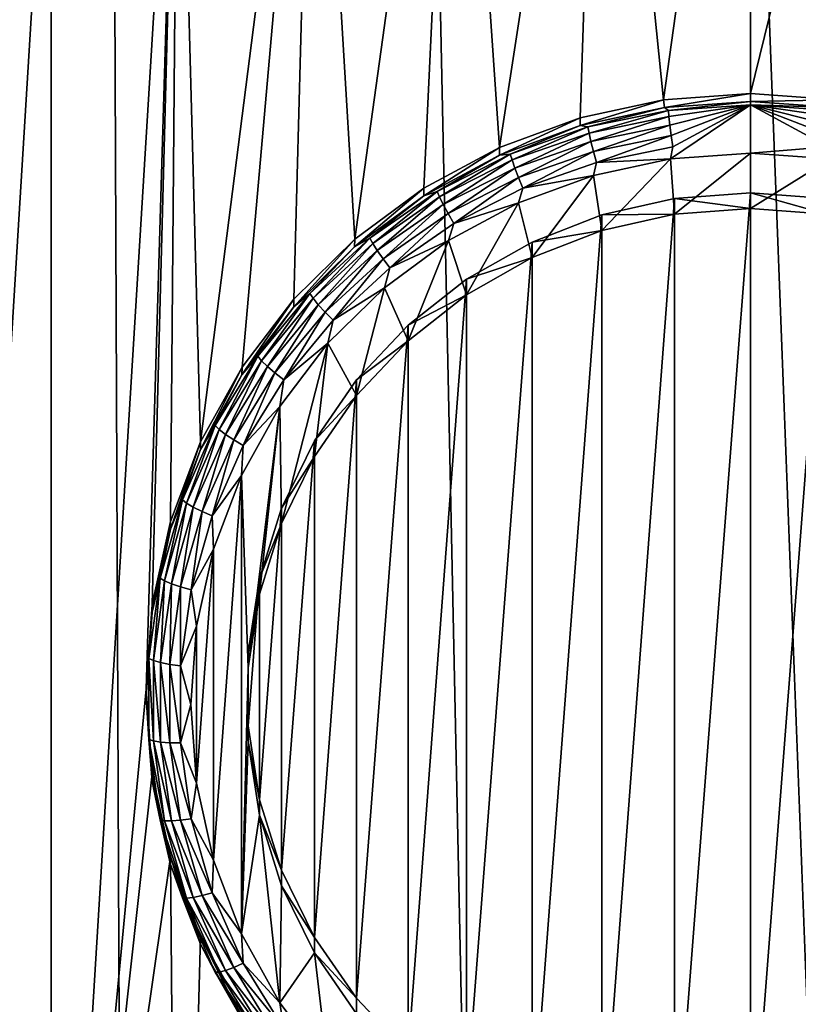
# Model space of a CAD drawing. Header units: metres. Extents: x -150 to 146, y -127 to 82.
# Tile 95 of 256: x -3.26 to 0.21, y -108.75 to -104.36. Entities that reach past the tile are written whole.
import ezdxf

# ---------------------------------------------------------------- set-up
doc = ezdxf.new("R2010")
doc.units = ezdxf.units.M
doc.layers.add('solid_ELLA_AP_WANNE_SW0001', color=7, linetype='CONTINUOUS')

msp = doc.modelspace()

# ---------------------------------------------------------------- linework, layer by layer
at = {"layer": 'solid_ELLA_AP_WANNE_SW0001'}
for points in [[(-4.56158, -125.847031, 10.967083), (-3.202313, -18.13368, 14.148131), (-9.597679, -18.242001, 14.008192)], [(-2.747187, -126.158188, 10.980032), (-3.202313, -18.13368, 14.148131), (-4.56158, -125.847031, 10.967083)], [(2.74772, -126.158119, 10.980029), (3.217331, -18.133785, 14.147997), (-3.202313, -18.13368, 14.148131)], [(-0.920594, -126.31337, 10.986633), (-3.202313, -18.13368, 14.148131), (-2.747187, -126.158188, 10.980032)], [(0.921139, -126.313347, 10.986632), (-3.202313, -18.13368, 14.148131), (-0.920594, -126.31337, 10.986633)], [(2.74772, -126.158119, 10.980029), (-3.202313, -18.13368, 14.148131), (0.921139, -126.313347, 10.986632)], [(-0.388042, -104.713287, -15.258815), (-0.66768, -101.9683, -15.74283), (0, -101.927811, -15.749969)], [(-0.388042, -104.713287, -15.258815), (0, -101.927811, -15.749969), (0, -104.685272, -15.263755)], [(0.66768, -101.9683, -15.74283), (0, -104.685272, -15.263755), (0, -101.927811, -15.749969)], [(-1.121447, -104.925934, -15.221319), (-1.316236, -102.085197, -15.722218), (-0.66768, -101.9683, -15.74283)], [(-1.121447, -104.925934, -15.221319), (-0.66768, -101.9683, -15.74283), (-0.760678, -104.792976, -15.244763)], [(-0.760678, -104.792976, -15.244763), (-0.66768, -101.9683, -15.74283), (-0.388042, -104.713287, -15.258815)], [(0.388042, -104.713287, -15.258815), (0, -104.685272, -15.263755), (0.66768, -101.9683, -15.74283)], [(-1.76785, -105.335037, -15.149183), (-1.950172, -102.28019, -15.687835), (-1.316236, -102.085197, -15.722218)], [(-1.76785, -105.335037, -15.149183), (-1.316236, -102.085197, -15.722218), (-1.45973, -105.107376, -15.189326)], [(-1.45973, -105.107376, -15.189326), (-1.316236, -102.085197, -15.722218), (-1.121447, -104.925934, -15.221319)], [(-2.456006, -106.23967, -14.989672), (-2.555977, -102.548225, -15.640573), (-1.950172, -102.28019, -15.687835)], [(-2.456006, -106.23967, -14.989672), (-1.950172, -102.28019, -15.687835), (-2.271033, -105.906921, -15.048345)], [(-2.271033, -105.906921, -15.048345), (-1.950172, -102.28019, -15.687835), (-2.040524, -105.602989, -15.101936)], [(-2.040524, -105.602989, -15.101936), (-1.950172, -102.28019, -15.687835), (-1.76785, -105.335037, -15.149183)], [(-2.555977, -102.548225, -15.640573), (-3.124108, -111.801544, -14.008965), (-3.124108, -102.886963, -15.580845)], [(-2.699582, -107.344254, -14.794905), (-3.124108, -111.801544, -14.008965), (-2.555977, -102.548225, -15.640573)], [(-2.699582, -107.344254, -14.794905), (-2.555977, -102.548225, -15.640573), (-2.672518, -106.965836, -14.861629)], [(-2.672518, -106.965836, -14.861629), (-2.555977, -102.548225, -15.640573), (-2.59023, -106.595245, -14.926974)], [(-2.59023, -106.595245, -14.926974), (-2.555977, -102.548225, -15.640573), (-2.456006, -106.23967, -14.989672)], [(-3.124108, -102.886963, -15.580845), (-3.124108, -111.801544, -14.008965), (-3.647175, -111.398514, -14.080029)], [(-3.124108, -102.886963, -15.580845), (-3.647175, -111.398514, -14.080029), (-3.647175, -103.289986, -15.509781)], [(-0.388042, -104.713287, -15.258815), (-0.38425, -104.747063, -15.455944), (-0.760678, -104.827705, -15.441725)], [(-0.760678, -104.792976, -15.244763), (-0.388042, -104.713287, -15.258815), (-0.760678, -104.827705, -15.441725)], [(-0.388042, -104.713287, -15.258815), (0, -104.685272, -15.263755), (-0.38425, -104.747063, -15.455944)], [(0, -104.685272, -15.263755), (0, -104.720001, -15.460716), (-0.38425, -104.747063, -15.455944)], [(-0.366722, -104.760399, -15.506154), (-0.38425, -104.747063, -15.455944), (0, -104.720001, -15.460716)], [(-0.366722, -104.760399, -15.506154), (0, -104.720001, -15.460716), (0, -104.735703, -15.51051)], [(0.388042, -104.713287, -15.258815), (0, -104.720001, -15.460716), (0, -104.685272, -15.263755)], [(0.388042, -104.713287, -15.258815), (0.38425, -104.747063, -15.455944), (0, -104.720001, -15.460716)], [(0.38425, -104.747063, -15.455944), (0, -104.735703, -15.51051), (0, -104.720001, -15.460716)], [(-0.726613, -104.834053, -15.493168), (-0.760678, -104.827705, -15.441725), (-0.38425, -104.747063, -15.455944)], [(-0.366722, -104.760399, -15.506154), (-0.726613, -104.834053, -15.493168), (-0.38425, -104.747063, -15.455944)], [(-0.721215, -104.861404, -15.537371), (-0.726613, -104.834053, -15.493168), (-0.366722, -104.760399, -15.506154)], [(-0.363998, -104.788307, -15.550261), (-0.721215, -104.861404, -15.537371), (-0.366722, -104.760399, -15.506154)], [(-0.363998, -104.788307, -15.550261), (-0.366722, -104.760399, -15.506154), (0, -104.735703, -15.51051)], [(-0.359663, -104.826561, -15.585605), (-0.363998, -104.788307, -15.550261), (0, -104.735703, -15.51051)], [(-0.354015, -104.872551, -15.609774), (-0.359663, -104.826561, -15.585605), (0, -104.735703, -15.51051)], [(-0.357354, -104.977158, -15.618458), (0, -104.735703, -15.51051), (0, -104.951691, -15.622949)], [(-0.347438, -104.923141, -15.621117), (0, -104.735703, -15.51051), (-0.357354, -104.977158, -15.618458)], [(-0.354015, -104.872551, -15.609774), (0, -104.735703, -15.51051), (-0.347438, -104.923141, -15.621117)], [(0, -104.951691, -15.622949), (0, -104.735703, -15.51051), (0.347438, -104.923141, -15.621117)], [(0.354015, -104.872551, -15.609774), (0.347438, -104.923141, -15.621117), (0, -104.735703, -15.51051)], [(0.359663, -104.826561, -15.585605), (0.354015, -104.872551, -15.609774), (0, -104.735703, -15.51051)], [(0.363998, -104.788307, -15.550261), (0.359663, -104.826561, -15.585605), (0, -104.735703, -15.51051)], [(0.366722, -104.760399, -15.506154), (0.363998, -104.788307, -15.550261), (0, -104.735703, -15.51051)], [(0.38425, -104.747063, -15.455944), (0.366722, -104.760399, -15.506154), (0, -104.735703, -15.51051)], [(-0.760678, -104.792976, -15.244763), (-0.760678, -104.827705, -15.441725), (-1.121621, -104.960289, -15.418347)], [(-1.121447, -104.925934, -15.221319), (-0.760678, -104.792976, -15.244763), (-1.121621, -104.960289, -15.418347)], [(-0.712627, -104.898788, -15.572868), (-0.721215, -104.861404, -15.537371), (-0.363998, -104.788307, -15.550261)], [(-0.359663, -104.826561, -15.585605), (-0.712627, -104.898788, -15.572868), (-0.363998, -104.788307, -15.550261)], [(-1.072968, -104.955276, -15.471793), (-1.121621, -104.960289, -15.418347), (-0.760678, -104.827705, -15.441725)], [(-0.726613, -104.834053, -15.493168), (-1.072968, -104.955276, -15.471793), (-0.760678, -104.827705, -15.441725)], [(-1.064997, -104.981735, -15.516154), (-1.072968, -104.955276, -15.471793), (-0.726613, -104.834053, -15.493168)], [(-0.721215, -104.861404, -15.537371), (-1.064997, -104.981735, -15.516154), (-0.726613, -104.834053, -15.493168)], [(-0.701435, -104.943649, -15.597238), (-0.712627, -104.898788, -15.572868), (-0.359663, -104.826561, -15.585605)], [(-0.354015, -104.872551, -15.609774), (-0.701435, -104.943649, -15.597238), (-0.359663, -104.826561, -15.585605)], [(-1.052316, -105.017685, -15.551905), (-1.064997, -104.981735, -15.516154), (-0.721215, -104.861404, -15.537371)], [(-0.712627, -104.898788, -15.572868), (-1.052316, -105.017685, -15.551905), (-0.721215, -104.861404, -15.537371)], [(-0.354015, -104.872551, -15.609774), (-0.688403, -104.99292, -15.608813), (-0.701435, -104.943649, -15.597238)], [(-0.354015, -104.872551, -15.609774), (-0.347438, -104.923141, -15.621117), (-0.688403, -104.99292, -15.608813)], [(-1.121447, -104.925934, -15.221319), (-1.121621, -104.960289, -15.418347), (-1.45973, -105.142105, -15.386288)], [(-1.45973, -105.107376, -15.189326), (-1.121447, -104.925934, -15.221319), (-1.45973, -105.142105, -15.386288)], [(-1.035789, -105.060677, -15.576603), (-1.052316, -105.017685, -15.551905), (-0.712627, -104.898788, -15.572868)], [(-0.701435, -104.943649, -15.597238), (-1.035789, -105.060677, -15.576603), (-0.712627, -104.898788, -15.572868)], [(-0.688403, -104.99292, -15.608813), (-0.347438, -104.923141, -15.621117), (-0.357354, -104.977158, -15.618458)], [(0.357306, -104.977142, -15.61846), (0, -104.951691, -15.622949), (0.347438, -104.923141, -15.621117)], [(-1.399336, -105.121819, -15.442427), (-1.45973, -105.142105, -15.386288), (-1.121621, -104.960289, -15.418347)], [(-1.072968, -104.955276, -15.471793), (-1.399336, -105.121819, -15.442427), (-1.121621, -104.960289, -15.418347)], [(-1.388941, -105.147034, -15.487007), (-1.399336, -105.121819, -15.442427), (-1.072968, -104.955276, -15.471793)], [(-1.064997, -104.981735, -15.516154), (-1.388941, -105.147034, -15.487007), (-1.072968, -104.955276, -15.471793)], [(-1.372402, -105.181015, -15.523105), (-1.388941, -105.147034, -15.487007), (-1.064997, -104.981735, -15.516154)], [(-1.052316, -105.017685, -15.551905), (-1.372402, -105.181015, -15.523105), (-1.064997, -104.981735, -15.516154)], [(-0.701435, -104.943649, -15.597238), (-1.016545, -105.107773, -15.588562), (-1.035789, -105.060677, -15.576603)], [(-0.701435, -104.943649, -15.597238), (-0.688403, -104.99292, -15.608813), (-1.016545, -105.107773, -15.588562)], [(-0.663731, -105.296501, -15.562148), (-0.701416, -105.050575, -15.605512), (-0.357354, -104.977158, -15.618458)], [(-0.688403, -104.99292, -15.608813), (-0.357354, -104.977158, -15.618458), (-0.701416, -105.050575, -15.605512)], [(-0.339581, -105.223808, -15.574966), (-0.663731, -105.296501, -15.562148), (-0.357354, -104.977158, -15.618458)], [(-0.339581, -105.223808, -15.574966), (-0.357354, -104.977158, -15.618458), (0, -104.951691, -15.622949)], [(-0.339581, -105.223808, -15.574966), (0, -104.951691, -15.622949), (0, -105.197891, -15.579536)], [(0, -105.197891, -15.579536), (0, -104.951691, -15.622949), (0.357306, -104.977142, -15.61846)], [(0.339578, -105.223808, -15.574966), (0, -105.197891, -15.579536), (0.357306, -104.977142, -15.61846)], [(-1.350848, -105.221443, -15.548255), (-1.372402, -105.181015, -15.523105), (-1.052316, -105.017685, -15.551905)], [(-1.035789, -105.060677, -15.576603), (-1.350848, -105.221443, -15.548255), (-1.052316, -105.017685, -15.551905)], [(-1.016545, -105.107773, -15.588562), (-0.688403, -104.99292, -15.608813), (-0.701416, -105.050575, -15.605512)], [(-1.035789, -105.060677, -15.576603), (-1.32575, -105.265556, -15.56074), (-1.350848, -105.221443, -15.548255)], [(-1.035789, -105.060677, -15.576603), (-1.016545, -105.107773, -15.588562), (-1.32575, -105.265556, -15.56074)], [(-0.975678, -105.417595, -15.540796), (-1.03571, -105.173439, -15.583849), (-0.701416, -105.050575, -15.605512)], [(-1.016545, -105.107773, -15.588562), (-0.701416, -105.050575, -15.605512), (-1.03571, -105.173439, -15.583849)], [(-0.663731, -105.296501, -15.562148), (-0.975678, -105.417595, -15.540796), (-0.701416, -105.050575, -15.605512)], [(-1.45973, -105.107376, -15.189326), (-1.45973, -105.142105, -15.386288), (-1.768124, -105.369453, -15.346199)], [(-1.76785, -105.335037, -15.149183), (-1.45973, -105.107376, -15.189326), (-1.768124, -105.369453, -15.346199)], [(-1.32575, -105.265556, -15.56074), (-1.016545, -105.107773, -15.588562), (-1.03571, -105.173439, -15.583849)], [(-1.699637, -105.330574, -15.405618), (-1.768124, -105.369453, -15.346199), (-1.45973, -105.142105, -15.386288)], [(-1.399336, -105.121819, -15.442427), (-1.699637, -105.330574, -15.405618), (-1.45973, -105.142105, -15.386288)], [(-1.687011, -105.35424, -15.450471), (-1.699637, -105.330574, -15.405618), (-1.399336, -105.121819, -15.442427)], [(-1.388941, -105.147034, -15.487007), (-1.687011, -105.35424, -15.450471), (-1.399336, -105.121819, -15.442427)], [(-1.666922, -105.385757, -15.487003), (-1.687011, -105.35424, -15.450471), (-1.388941, -105.147034, -15.487007)], [(-1.372402, -105.181015, -15.523105), (-1.666922, -105.385757, -15.487003), (-1.388941, -105.147034, -15.487007)], [(-0.663723, -105.227043, -15.168226), (-0.339581, -105.223808, -15.574966), (-0.339578, -105.15435, -15.181044)], [(-0.663723, -109.461456, -14.421583), (-0.663723, -105.227043, -15.168226), (-0.339578, -105.15435, -15.181044)], [(-0.339578, -109.534149, -14.408766), (-0.663723, -109.461456, -14.421583), (-0.339578, -105.15435, -15.181044)], [(-0.339578, -105.15435, -15.181044), (-0.339581, -105.223808, -15.574966), (0, -105.197891, -15.579536)], [(-0.339578, -105.15435, -15.181044), (0, -105.197891, -15.579536), (0, -105.128433, -15.185613)], [(-0.339578, -109.534149, -14.408766), (-0.339578, -105.15435, -15.181044), (0, -105.128433, -15.185613)], [(0, -109.560066, -14.404197), (-0.339578, -109.534149, -14.408766), (0, -105.128433, -15.185613)], [(0, -105.128433, -15.185613), (0, -105.197891, -15.579536), (0.339578, -105.223808, -15.574966)], [(0.339578, -105.15435, -15.181044), (0, -105.128433, -15.185613), (0.339578, -105.223808, -15.574966)], [(0.339578, -105.15435, -15.181044), (0, -109.560066, -14.404197), (0, -105.128433, -15.185613)], [(0.339578, -105.15435, -15.181044), (0.339578, -109.534149, -14.408766), (0, -109.560066, -14.404197)], [(-1.640743, -105.422966, -15.512721), (-1.666922, -105.385757, -15.487003), (-1.372402, -105.181015, -15.523105)], [(-1.350848, -105.221443, -15.548255), (-1.640743, -105.422966, -15.512721), (-1.372402, -105.181015, -15.523105)], [(-1.26814, -105.583435, -15.511554), (-1.349662, -105.341301, -15.55425), (-1.03571, -105.173439, -15.583849)], [(-1.32575, -105.265556, -15.56074), (-1.03571, -105.173439, -15.583849), (-1.349662, -105.341301, -15.55425)], [(-0.975678, -105.417595, -15.540796), (-1.26814, -105.583435, -15.511554), (-1.03571, -105.173439, -15.583849)], [(-1.350848, -105.221443, -15.548255), (-1.61026, -105.463333, -15.525867), (-1.640743, -105.422966, -15.512721)], [(-1.350848, -105.221443, -15.548255), (-1.32575, -105.265556, -15.56074), (-1.61026, -105.463333, -15.525867)], [(-0.975656, -105.348129, -15.146875), (-0.663731, -105.296501, -15.562148), (-0.663723, -105.227043, -15.168226)], [(-0.975656, -109.340378, -14.442934), (-0.975656, -105.348129, -15.146875), (-0.663723, -105.227043, -15.168226)], [(-0.663723, -109.461456, -14.421583), (-0.975656, -109.340378, -14.442934), (-0.663723, -105.227043, -15.168226)], [(-0.663723, -105.227043, -15.168226), (-0.663731, -105.296501, -15.562148), (-0.339581, -105.223808, -15.574966)], [(-1.61026, -105.463333, -15.525867), (-1.32575, -105.265556, -15.56074), (-1.349662, -105.341301, -15.55425)], [(-1.76785, -105.335037, -15.149183), (-1.768124, -105.369453, -15.346199), (-2.040524, -105.637718, -15.298898)], [(-2.040524, -105.602989, -15.101936), (-1.76785, -105.335037, -15.149183), (-2.040524, -105.637718, -15.298898)], [(-1.699637, -105.330574, -15.405618), (-1.968277, -105.577652, -15.362051), (-1.768124, -105.369453, -15.346199)], [(-1.953655, -105.599487, -15.407228), (-1.968277, -105.577652, -15.362051), (-1.699637, -105.330574, -15.405618)], [(-1.687011, -105.35424, -15.450471), (-1.953655, -105.599487, -15.407228), (-1.699637, -105.330574, -15.405618)], [(-0.975656, -105.348129, -15.146875), (-0.975678, -105.417595, -15.540796), (-0.663731, -105.296501, -15.562148)], [(-1.968277, -105.577652, -15.362051), (-2.040524, -105.637718, -15.298898), (-1.768124, -105.369453, -15.346199)], [(-1.930392, -105.628082, -15.444275), (-1.953655, -105.599487, -15.407228), (-1.687011, -105.35424, -15.450471)], [(-1.666922, -105.385757, -15.487003), (-1.930392, -105.628082, -15.444275), (-1.687011, -105.35424, -15.450471)], [(-1.529624, -105.789307, -15.475254), (-1.635429, -105.552078, -15.517083), (-1.349662, -105.341301, -15.55425)], [(-1.61026, -105.463333, -15.525867), (-1.349662, -105.341301, -15.55425), (-1.635429, -105.552078, -15.517083)], [(-1.26814, -105.583435, -15.511554), (-1.529624, -105.789307, -15.475254), (-1.349662, -105.341301, -15.55425)], [(-1.268106, -105.513954, -15.117635), (-0.975678, -105.417595, -15.540796), (-0.975656, -105.348129, -15.146875)], [(-1.268106, -109.174545, -14.472175), (-1.268106, -105.513954, -15.117635), (-0.975656, -105.348129, -15.146875)], [(-0.975656, -109.340378, -14.442934), (-1.268106, -109.174545, -14.472175), (-0.975656, -105.348129, -15.146875)], [(-1.900074, -105.661484, -15.470664), (-1.930392, -105.628082, -15.444275), (-1.666922, -105.385757, -15.487003)], [(-1.640743, -105.422966, -15.512721), (-1.900074, -105.661484, -15.470664), (-1.666922, -105.385757, -15.487003)], [(-1.640743, -105.422966, -15.512721), (-1.864773, -105.697418, -15.484591), (-1.900074, -105.661484, -15.470664)], [(-1.640743, -105.422966, -15.512721), (-1.61026, -105.463333, -15.525867), (-1.864773, -105.697418, -15.484591)], [(-1.268106, -105.513954, -15.117635), (-1.26814, -105.583435, -15.511554), (-0.975678, -105.417595, -15.540796)], [(-1.864773, -105.697418, -15.484591), (-1.61026, -105.463333, -15.525867), (-1.635429, -105.552078, -15.517083)], [(-1.759673, -106.033043, -15.432277), (-1.888334, -105.800247, -15.473325), (-1.635429, -105.552078, -15.517083)], [(-1.864773, -105.697418, -15.484591), (-1.635429, -105.552078, -15.517083), (-1.888334, -105.800247, -15.473325)], [(-1.529624, -105.789307, -15.475254), (-1.759673, -106.033043, -15.432277), (-1.635429, -105.552078, -15.517083)], [(-1.529598, -105.719826, -15.081334), (-1.26814, -105.583435, -15.511554), (-1.268106, -105.513954, -15.117635)], [(-1.529598, -108.968674, -14.508475), (-1.529598, -105.719826, -15.081334), (-1.268106, -105.513954, -15.117635)], [(-1.268106, -109.174545, -14.472175), (-1.529598, -108.968674, -14.508475), (-1.268106, -105.513954, -15.117635)], [(-1.968277, -105.577652, -15.362051), (-2.200251, -105.858459, -15.312538), (-2.040524, -105.637718, -15.298898)], [(-2.183907, -105.878204, -15.358083), (-2.200251, -105.858459, -15.312538), (-1.968277, -105.577652, -15.362051)], [(-1.953655, -105.599487, -15.407228), (-2.183907, -105.878204, -15.358083), (-1.968277, -105.577652, -15.362051)], [(-1.529598, -105.719826, -15.081334), (-1.529624, -105.789307, -15.475254), (-1.26814, -105.583435, -15.511554)], [(-2.040524, -105.602989, -15.101936), (-2.040524, -105.637718, -15.298898), (-2.271384, -105.941429, -15.245346)], [(-2.271033, -105.906921, -15.048345), (-2.040524, -105.602989, -15.101936), (-2.271384, -105.941429, -15.245346)], [(-2.200251, -105.858459, -15.312538), (-2.271384, -105.941429, -15.245346), (-2.040524, -105.637718, -15.298898)], [(-2.157901, -105.903481, -15.395715), (-2.183907, -105.878204, -15.358083), (-1.953655, -105.599487, -15.407228)], [(-1.930392, -105.628082, -15.444275), (-2.157901, -105.903481, -15.395715), (-1.953655, -105.599487, -15.407228)], [(-2.124011, -105.932556, -15.422866), (-2.157901, -105.903481, -15.395715), (-1.930392, -105.628082, -15.444275)], [(-1.900074, -105.661484, -15.470664), (-2.124011, -105.932556, -15.422866), (-1.930392, -105.628082, -15.444275)], [(-1.900074, -105.661484, -15.470664), (-2.084549, -105.963455, -15.437682), (-2.124011, -105.932556, -15.422866)], [(-1.900074, -105.661484, -15.470664), (-1.864773, -105.697418, -15.484591), (-2.084549, -105.963455, -15.437682)], [(-2.084549, -105.963455, -15.437682), (-1.864773, -105.697418, -15.484591), (-1.888334, -105.800247, -15.473325)], [(-1.759661, -105.96357, -15.038356), (-1.529624, -105.789307, -15.475254), (-1.529598, -105.719826, -15.081334)], [(-1.759661, -108.72493, -14.551454), (-1.759661, -105.96357, -15.038356), (-1.529598, -105.719826, -15.081334)], [(-1.529598, -108.968674, -14.508475), (-1.759661, -108.72493, -14.551454), (-1.529598, -105.719826, -15.081334)], [(-2.094701, -106.605293, -15.331373), (-2.102123, -106.081795, -15.42368), (-1.888334, -105.800247, -15.473325)], [(-2.084549, -105.963455, -15.437682), (-1.888334, -105.800247, -15.473325), (-2.102123, -106.081795, -15.42368)], [(-1.947782, -106.305275, -15.384274), (-2.094701, -106.605293, -15.331373), (-1.888334, -105.800247, -15.473325)], [(-1.759673, -106.033043, -15.432277), (-1.947782, -106.305275, -15.384274), (-1.888334, -105.800247, -15.473325)], [(-1.759661, -105.96357, -15.038356), (-1.759673, -106.033043, -15.432277), (-1.529624, -105.789307, -15.475254)], [(-2.200251, -105.858459, -15.312538), (-2.391239, -106.167755, -15.258), (-2.271384, -105.941429, -15.245346)], [(-2.373476, -106.185204, -15.30395), (-2.391239, -106.167755, -15.258), (-2.200251, -105.858459, -15.312538)], [(-2.183907, -105.878204, -15.358083), (-2.373476, -106.185204, -15.30395), (-2.200251, -105.858459, -15.312538)], [(-2.271033, -105.906921, -15.048345), (-2.271384, -105.941429, -15.245346), (-2.456006, -106.274399, -15.186633)], [(-2.456006, -106.23967, -14.989672), (-2.271033, -105.906921, -15.048345), (-2.456006, -106.274399, -15.186633)], [(-2.345213, -106.206818, -15.342228), (-2.373476, -106.185204, -15.30395), (-2.183907, -105.878204, -15.358083)], [(-2.157901, -105.903481, -15.395715), (-2.345213, -106.206818, -15.342228), (-2.183907, -105.878204, -15.358083)], [(-2.308381, -106.231133, -15.370219), (-2.345213, -106.206818, -15.342228), (-2.157901, -105.903481, -15.395715)], [(-2.124011, -105.932556, -15.422866), (-2.308381, -106.231133, -15.370219), (-2.157901, -105.903481, -15.395715)], [(-2.391239, -106.167755, -15.258), (-2.456006, -106.274399, -15.186633), (-2.271384, -105.941429, -15.245346)], [(-2.124011, -105.932556, -15.422866), (-2.265494, -106.256485, -15.386013), (-2.308381, -106.231133, -15.370219)], [(-2.124011, -105.932556, -15.422866), (-2.084549, -105.963455, -15.437682), (-2.265494, -106.256485, -15.386013)], [(-2.265494, -106.256485, -15.386013), (-2.084549, -105.963455, -15.437682), (-2.102123, -106.081795, -15.42368)], [(-1.947775, -106.235802, -14.990355), (-1.759673, -106.033043, -15.432277), (-1.759661, -105.96357, -15.038356)], [(-1.947775, -108.452698, -14.599455), (-1.947775, -106.235802, -14.990355), (-1.759661, -105.96357, -15.038356)], [(-1.759661, -108.72493, -14.551454), (-1.947775, -108.452698, -14.599455), (-1.759661, -105.96357, -15.038356)], [(-1.947775, -106.235802, -14.990355), (-1.947782, -106.305275, -15.384274), (-1.759673, -106.033043, -15.432277)], [(-2.243526, -107.249245, -15.217828), (-2.273681, -106.390091, -15.36932), (-2.102123, -106.081795, -15.42368)], [(-2.265494, -106.256485, -15.386013), (-2.102123, -106.081795, -15.42368), (-2.273681, -106.390091, -15.36932)], [(-2.193035, -106.919754, -15.275926), (-2.243526, -107.249245, -15.217828), (-2.102123, -106.081795, -15.42368)], [(-2.094701, -106.605293, -15.331373), (-2.193035, -106.919754, -15.275926), (-2.102123, -106.081795, -15.42368)], [(-2.391239, -106.167755, -15.258), (-2.537683, -106.499779, -15.199455), (-2.456006, -106.274399, -15.186633)], [(-2.518832, -106.514763, -15.24584), (-2.537683, -106.499779, -15.199455), (-2.391239, -106.167755, -15.258)], [(-2.373476, -106.185204, -15.30395), (-2.518832, -106.514763, -15.24584), (-2.391239, -106.167755, -15.258)], [(-2.488838, -106.532455, -15.284809), (-2.518832, -106.514763, -15.24584), (-2.373476, -106.185204, -15.30395)], [(-2.345213, -106.206818, -15.342228), (-2.488838, -106.532455, -15.284809), (-2.373476, -106.185204, -15.30395)], [(-2.44975, -106.551659, -15.313703), (-2.488838, -106.532455, -15.284809), (-2.345213, -106.206818, -15.342228)], [(-2.308381, -106.231133, -15.370219), (-2.44975, -106.551659, -15.313703), (-2.345213, -106.206818, -15.342228)], [(-2.456006, -106.23967, -14.989672), (-2.456006, -106.274399, -15.186633), (-2.590631, -106.62986, -15.123957)], [(-2.59023, -106.595245, -14.926974), (-2.456006, -106.23967, -14.989672), (-2.590631, -106.62986, -15.123957)], [(-2.308381, -106.231133, -15.370219), (-2.404237, -106.571053, -15.330546), (-2.44975, -106.551659, -15.313703)], [(-2.308381, -106.231133, -15.370219), (-2.265494, -106.256485, -15.386013), (-2.404237, -106.571053, -15.330546)], [(-2.404237, -106.571053, -15.330546), (-2.265494, -106.256485, -15.386013), (-2.273681, -106.390091, -15.36932)], [(-2.094693, -106.535812, -14.937454), (-1.947782, -106.305275, -15.384274), (-1.947775, -106.235802, -14.990355)], [(-2.094693, -108.152687, -14.652355), (-2.094693, -106.535812, -14.937454), (-1.947775, -106.235802, -14.990355)], [(-1.947775, -108.452698, -14.599455), (-2.094693, -108.152687, -14.652355), (-1.947775, -106.235802, -14.990355)], [(-2.537683, -106.499779, -15.199455), (-2.590631, -106.62986, -15.123957), (-2.456006, -106.274399, -15.186633)], [(-2.094693, -106.535812, -14.937454), (-2.094701, -106.605293, -15.331373), (-1.947782, -106.305275, -15.384274)], [(-2.404237, -106.571053, -15.330546), (-2.273681, -106.390091, -15.36932), (-2.398181, -106.719589, -15.31122)], [(-2.398159, -108.107903, -15.066422), (-2.398181, -106.719589, -15.31122), (-2.273681, -106.390091, -15.36932)], [(-2.273647, -108.437401, -15.008323), (-2.398159, -108.107903, -15.066422), (-2.273681, -106.390091, -15.36932)], [(-2.243526, -107.249245, -15.217828), (-2.273647, -108.437401, -15.008323), (-2.273681, -106.390091, -15.36932)], [(-2.537683, -106.499779, -15.199455), (-2.636855, -106.848351, -15.137993), (-2.590631, -106.62986, -15.123957)], [(-2.617267, -106.860741, -15.184834), (-2.636855, -106.848351, -15.137993), (-2.537683, -106.499779, -15.199455)], [(-2.518832, -106.514763, -15.24584), (-2.617267, -106.860741, -15.184834), (-2.537683, -106.499779, -15.199455)], [(-2.586101, -106.874313, -15.22453), (-2.617267, -106.860741, -15.184834), (-2.518832, -106.514763, -15.24584)], [(-2.488838, -106.532455, -15.284809), (-2.586101, -106.874313, -15.22453), (-2.518832, -106.514763, -15.24584)], [(-2.545485, -106.888145, -15.25437), (-2.586101, -106.874313, -15.22453), (-2.488838, -106.532455, -15.284809)], [(-2.44975, -106.551659, -15.313703), (-2.545485, -106.888145, -15.25437), (-2.488838, -106.532455, -15.284809)], [(-2.44975, -106.551659, -15.313703), (-2.498193, -106.901291, -15.272316), (-2.545485, -106.888145, -15.25437)], [(-2.44975, -106.551659, -15.313703), (-2.404237, -106.571053, -15.330546), (-2.498193, -106.901291, -15.272316)], [(-2.193029, -106.850273, -14.882006), (-2.094701, -106.605293, -15.331373), (-2.094693, -106.535812, -14.937454)], [(-2.193029, -107.838226, -14.707804), (-2.193029, -106.850273, -14.882006), (-2.094693, -106.535812, -14.937454)], [(-2.094693, -108.152687, -14.652355), (-2.193029, -107.838226, -14.707804), (-2.094693, -106.535812, -14.937454)], [(-2.59023, -106.595245, -14.926974), (-2.590631, -106.62986, -15.123957), (-2.672518, -107.000565, -15.058591)], [(-2.672518, -106.965836, -14.861629), (-2.59023, -106.595245, -14.926974), (-2.672518, -107.000565, -15.058591)], [(-2.498193, -106.901291, -15.272316), (-2.404237, -106.571053, -15.330546), (-2.398181, -106.719589, -15.31122)], [(-2.193029, -106.850273, -14.882006), (-2.193035, -106.919754, -15.275926), (-2.094701, -106.605293, -15.331373)], [(-2.636855, -106.848351, -15.137993), (-2.672518, -107.000565, -15.058591), (-2.590631, -106.62986, -15.123957)], [(-2.498193, -106.901291, -15.272316), (-2.398181, -106.719589, -15.31122), (-2.474511, -107.063034, -15.250661)], [(-2.474501, -107.76445, -15.126982), (-2.474511, -107.063034, -15.250661), (-2.398181, -106.719589, -15.31122)], [(-2.398159, -108.107903, -15.066422), (-2.474501, -107.76445, -15.126982), (-2.398181, -106.719589, -15.31122)], [(-2.636855, -106.848351, -15.137993), (-2.686907, -107.20697, -15.074759), (-2.672518, -107.000565, -15.058591)], [(-2.666947, -107.216698, -15.122069), (-2.686907, -107.20697, -15.074759), (-2.636855, -106.848351, -15.137993)], [(-2.617267, -106.860741, -15.184834), (-2.666947, -107.216698, -15.122069), (-2.636855, -106.848351, -15.137993)], [(-2.63519, -107.226036, -15.162513), (-2.666947, -107.216698, -15.122069), (-2.617267, -106.860741, -15.184834)], [(-2.586101, -106.874313, -15.22453), (-2.63519, -107.226036, -15.162513), (-2.617267, -106.860741, -15.184834)], [(-2.243524, -107.179771, -14.823907), (-2.193035, -106.919754, -15.275926), (-2.193029, -106.850273, -14.882006)], [(-2.243524, -107.508728, -14.765903), (-2.243524, -107.179771, -14.823907), (-2.193029, -106.850273, -14.882006)], [(-2.193029, -107.838226, -14.707804), (-2.243524, -107.508728, -14.765903), (-2.193029, -106.850273, -14.882006)], [(-2.593803, -107.234344, -15.193326), (-2.63519, -107.226036, -15.162513), (-2.586101, -106.874313, -15.22453)], [(-2.545485, -106.888145, -15.25437), (-2.593803, -107.234344, -15.193326), (-2.586101, -106.874313, -15.22453)], [(-2.545485, -106.888145, -15.25437), (-2.545613, -107.241058, -15.212406), (-2.593803, -107.234344, -15.193326)], [(-2.545485, -106.888145, -15.25437), (-2.498193, -106.901291, -15.272316), (-2.545613, -107.241058, -15.212406)], [(-2.545613, -107.241058, -15.212406), (-2.498193, -106.901291, -15.272316), (-2.474511, -107.063034, -15.250661)], [(-2.243524, -107.179771, -14.823907), (-2.243526, -107.249245, -15.217828), (-2.193035, -106.919754, -15.275926)], [(-2.672518, -106.965836, -14.861629), (-2.672518, -107.000565, -15.058591), (-2.7, -107.378983, -14.991866)], [(-2.699582, -107.344254, -14.794905), (-2.672518, -106.965836, -14.861629), (-2.7, -107.378983, -14.991866)], [(-2.686907, -107.20697, -15.074759), (-2.7, -107.378983, -14.991866), (-2.672518, -107.000565, -15.058591)], [(-2.545613, -107.241058, -15.212406), (-2.474511, -107.063034, -15.250661), (-2.499611, -107.413742, -15.188822)], [(-2.474501, -107.76445, -15.126982), (-2.499611, -107.413742, -15.188822), (-2.474511, -107.063034, -15.250661)], [(-2.243524, -107.508728, -14.765903), (-2.243526, -107.249245, -15.217828), (-2.243524, -107.179771, -14.823907)], [(-2.686907, -107.20697, -15.074759), (-2.686907, -107.56897, -15.010929), (-2.7, -107.378983, -14.991866)], [(-2.666947, -107.576004, -15.058714), (-2.686907, -107.56897, -15.010929), (-2.686907, -107.20697, -15.074759)], [(-2.666947, -107.216698, -15.122069), (-2.666947, -107.576004, -15.058714), (-2.686907, -107.20697, -15.074759)], [(-2.63519, -107.581062, -15.099912), (-2.666947, -107.576004, -15.058714), (-2.666947, -107.216698, -15.122069)], [(-2.63519, -107.226036, -15.162513), (-2.63519, -107.581062, -15.099912), (-2.666947, -107.216698, -15.122069)], [(-2.593803, -107.583794, -15.131708), (-2.63519, -107.581062, -15.099912), (-2.63519, -107.226036, -15.162513)], [(-2.593803, -107.234344, -15.193326), (-2.593803, -107.583794, -15.131708), (-2.63519, -107.226036, -15.162513)], [(-2.593803, -107.234344, -15.193326), (-2.545613, -107.241058, -15.212406), (-2.545613, -107.584015, -15.151934)], [(-2.593803, -107.234344, -15.193326), (-2.545613, -107.584015, -15.151934), (-2.593803, -107.583794, -15.131708)], [(-2.545613, -107.584015, -15.151934), (-2.545613, -107.241058, -15.212406), (-2.499611, -107.413742, -15.188822)], [(-2.243526, -107.249245, -15.217828), (-2.243524, -107.578194, -15.159825), (-2.273647, -108.437401, -15.008323)], [(-2.243524, -107.508728, -14.765903), (-2.243524, -107.578194, -15.159825), (-2.243526, -107.249245, -15.217828)], [(-2.672518, -107.722664, -14.72818), (-3.124108, -111.801544, -14.008965), (-2.699582, -107.344254, -14.794905)], [(-2.699582, -107.344254, -14.794905), (-2.7, -107.378983, -14.991866), (-2.672518, -107.757393, -14.925142)], [(-2.672518, -107.722664, -14.72818), (-2.699582, -107.344254, -14.794905), (-2.672518, -107.757393, -14.925142)], [(-2.686907, -107.56897, -15.010929), (-2.672518, -107.757393, -14.925142), (-2.7, -107.378983, -14.991866)], [(-2.545613, -107.584015, -15.151934), (-2.499611, -107.413742, -15.188822), (-2.474501, -107.76445, -15.126982)], [(-2.193029, -107.838226, -14.707804), (-2.243524, -107.578194, -15.159825), (-2.243524, -107.508728, -14.765903)], [(-2.686907, -107.56897, -15.010929), (-2.636855, -107.927589, -14.947694), (-2.672518, -107.757393, -14.925142)], [(-2.617267, -107.931961, -14.995949), (-2.636855, -107.927589, -14.947694), (-2.686907, -107.56897, -15.010929)], [(-2.666947, -107.576004, -15.058714), (-2.617267, -107.931961, -14.995949), (-2.686907, -107.56897, -15.010929)], [(-2.586101, -107.932785, -15.037894), (-2.617267, -107.931961, -14.995949), (-2.666947, -107.576004, -15.058714)], [(-2.63519, -107.581062, -15.099912), (-2.586101, -107.932785, -15.037894), (-2.666947, -107.576004, -15.058714)], [(-2.545485, -107.929993, -15.070664), (-2.586101, -107.932785, -15.037894), (-2.63519, -107.581062, -15.099912)], [(-2.593803, -107.583794, -15.131708), (-2.545485, -107.929993, -15.070664), (-2.63519, -107.581062, -15.099912)], [(-2.593803, -107.583794, -15.131708), (-2.545613, -107.584015, -15.151934), (-2.498193, -107.923782, -15.092024)], [(-2.593803, -107.583794, -15.131708), (-2.498193, -107.923782, -15.092024), (-2.545485, -107.929993, -15.070664)], [(-2.498193, -107.923782, -15.092024), (-2.545613, -107.584015, -15.151934), (-2.474501, -107.76445, -15.126982)], [(-2.243524, -107.578194, -15.159825), (-2.193028, -107.907692, -15.101726), (-2.273647, -108.437401, -15.008323)], [(-2.193029, -107.838226, -14.707804), (-2.193028, -107.907692, -15.101726), (-2.243524, -107.578194, -15.159825)], [(-2.59023, -108.093254, -14.662835), (-3.124108, -111.801544, -14.008965), (-2.672518, -107.722664, -14.72818)], [(-2.672518, -107.722664, -14.72818), (-2.672518, -107.757393, -14.925142), (-2.590631, -108.128105, -14.859776)], [(-2.59023, -108.093254, -14.662835), (-2.672518, -107.722664, -14.72818), (-2.590631, -108.128105, -14.859776)], [(-2.636855, -107.927589, -14.947694), (-2.590631, -108.128105, -14.859776), (-2.672518, -107.757393, -14.925142)], [(-2.498193, -107.923782, -15.092024), (-2.474501, -107.76445, -15.126982), (-2.398159, -108.107903, -15.066422)], [(-2.094693, -108.152687, -14.652355), (-2.193028, -107.907692, -15.101726), (-2.193029, -107.838226, -14.707804)], [(-2.636855, -107.927589, -14.947694), (-2.537683, -108.276161, -14.886231), (-2.590631, -108.128105, -14.859776)], [(-2.518832, -108.277946, -14.934943), (-2.537683, -108.276161, -14.886231), (-2.636855, -107.927589, -14.947694)], [(-2.617267, -107.931961, -14.995949), (-2.518832, -108.277946, -14.934943), (-2.636855, -107.927589, -14.947694)], [(-2.545485, -107.929993, -15.070664), (-2.498193, -107.923782, -15.092024), (-2.404237, -108.254021, -15.033793)], [(-2.404237, -108.254021, -15.033793), (-2.498193, -107.923782, -15.092024), (-2.398159, -108.107903, -15.066422)], [(-2.193028, -107.907692, -15.101726), (-2.102074, -108.745697, -14.953962), (-2.273647, -108.437401, -15.008323)], [(-2.193028, -107.907692, -15.101726), (-2.094691, -108.222153, -15.046277), (-2.102074, -108.745697, -14.953962)], [(-2.094693, -108.152687, -14.652355), (-2.094691, -108.222153, -15.046277), (-2.193028, -107.907692, -15.101726)], [(-2.488838, -108.274643, -14.977614), (-2.518832, -108.277946, -14.934943), (-2.617267, -107.931961, -14.995949)], [(-2.586101, -107.932785, -15.037894), (-2.488838, -108.274643, -14.977614), (-2.617267, -107.931961, -14.995949)], [(-2.545485, -107.929993, -15.070664), (-2.44975, -108.266487, -15.011332), (-2.586101, -107.932785, -15.037894)], [(-2.44975, -108.266487, -15.011332), (-2.488838, -108.274643, -14.977614), (-2.586101, -107.932785, -15.037894)], [(-2.545485, -107.929993, -15.070664), (-2.404237, -108.254021, -15.033793), (-2.44975, -108.266487, -15.011332)], [(-2.59023, -108.093254, -14.662835), (-2.555977, -112.140274, -13.949237), (-3.124108, -111.801544, -14.008965)], [(-2.59023, -108.093254, -14.662835), (-2.590631, -108.128105, -14.859776), (-2.456006, -108.483559, -14.797099)], [(-2.456006, -108.44883, -14.600138), (-2.555977, -112.140274, -13.949237), (-2.59023, -108.093254, -14.662835)], [(-2.456006, -108.44883, -14.600138), (-2.59023, -108.093254, -14.662835), (-2.456006, -108.483559, -14.797099)], [(-2.537683, -108.276161, -14.886231), (-2.456006, -108.483559, -14.797099), (-2.590631, -108.128105, -14.859776)], [(-2.404237, -108.254021, -15.033793), (-2.398159, -108.107903, -15.066422), (-2.273647, -108.437401, -15.008323)], [(-1.947775, -108.452698, -14.599455), (-2.094691, -108.222153, -15.046277), (-2.094693, -108.152687, -14.652355)], [(-2.094691, -108.222153, -15.046277), (-1.947771, -108.522163, -14.993377), (-2.102074, -108.745697, -14.953962)], [(-1.947775, -108.452698, -14.599455), (-1.947771, -108.522163, -14.993377), (-2.094691, -108.222153, -15.046277)], [(-2.537683, -108.276161, -14.886231), (-2.391239, -108.608185, -14.827686), (-2.456006, -108.483559, -14.797099)], [(-2.373476, -108.607506, -14.876833), (-2.391239, -108.608185, -14.827686), (-2.537683, -108.276161, -14.886231)], [(-2.518832, -108.277946, -14.934943), (-2.373476, -108.607506, -14.876833), (-2.537683, -108.276161, -14.886231)], [(-2.488838, -108.274643, -14.977614), (-2.345213, -108.600281, -14.920197), (-2.518832, -108.277946, -14.934943)], [(-2.345213, -108.600281, -14.920197), (-2.373476, -108.607506, -14.876833), (-2.518832, -108.277946, -14.934943)], [(-2.44975, -108.266487, -15.011332), (-2.308381, -108.587006, -14.954816), (-2.488838, -108.274643, -14.977614)], [(-2.308381, -108.587006, -14.954816), (-2.345213, -108.600281, -14.920197), (-2.488838, -108.274643, -14.977614)], [(-2.44975, -108.266487, -15.011332), (-2.404237, -108.254021, -15.033793), (-2.265494, -108.568588, -14.978327)], [(-2.44975, -108.266487, -15.011332), (-2.265494, -108.568588, -14.978327), (-2.308381, -108.587006, -14.954816)], [(-2.265494, -108.568588, -14.978327), (-2.404237, -108.254021, -15.033793), (-2.273647, -108.437401, -15.008323)], [(-2.271033, -108.781578, -14.541465), (-2.555977, -112.140274, -13.949237), (-2.456006, -108.44883, -14.600138)], [(-2.456006, -108.44883, -14.600138), (-2.456006, -108.483559, -14.797099), (-2.271384, -108.816536, -14.738387)], [(-2.271033, -108.781578, -14.541465), (-2.456006, -108.44883, -14.600138), (-2.271384, -108.816536, -14.738387)], [(-2.265494, -108.568588, -14.978327), (-2.273647, -108.437401, -15.008323), (-2.102074, -108.745697, -14.953962)], [(-1.759661, -108.72493, -14.551454), (-1.947771, -108.522163, -14.993377), (-1.947775, -108.452698, -14.599455)], [(-2.391239, -108.608185, -14.827686), (-2.271384, -108.816536, -14.738387), (-2.456006, -108.483559, -14.797099)], [(-1.947771, -108.522163, -14.993377), (-1.888272, -109.027237, -14.904319), (-2.102074, -108.745697, -14.953962)], [(-1.947771, -108.522163, -14.993377), (-1.759658, -108.794395, -14.945375), (-1.888272, -109.027237, -14.904319)], [(-1.759661, -108.72493, -14.551454), (-1.759658, -108.794395, -14.945375), (-1.947771, -108.522163, -14.993377)], [(-2.308381, -108.587006, -14.954816), (-2.124011, -108.885582, -14.902168), (-2.345213, -108.600281, -14.920197)], [(-2.308381, -108.587006, -14.954816), (-2.265494, -108.568588, -14.978327), (-2.084549, -108.861618, -14.926658)], [(-2.308381, -108.587006, -14.954816), (-2.084549, -108.861618, -14.926658), (-2.124011, -108.885582, -14.902168)], [(-2.084549, -108.861618, -14.926658), (-2.265494, -108.568588, -14.978327), (-2.102074, -108.745697, -14.953962)], [(-2.373476, -108.607506, -14.876833), (-2.183907, -108.914505, -14.822701), (-2.391239, -108.608185, -14.827686)], [(-2.391239, -108.608185, -14.827686), (-2.200251, -108.91748, -14.773149), (-2.271384, -108.816536, -14.738387)], [(-2.183907, -108.914505, -14.822701), (-2.200251, -108.91748, -14.773149), (-2.391239, -108.608185, -14.827686)], [(-2.345213, -108.600281, -14.920197), (-2.157901, -108.903625, -14.866709), (-2.373476, -108.607506, -14.876833)], [(-2.157901, -108.903625, -14.866709), (-2.183907, -108.914505, -14.822701), (-2.373476, -108.607506, -14.876833)], [(-2.124011, -108.885582, -14.902168), (-2.157901, -108.903625, -14.866709), (-2.345213, -108.600281, -14.920197)], [(-2.084549, -108.861618, -14.926658), (-2.102074, -108.745697, -14.953962), (-1.888272, -109.027237, -14.904319)], [(-1.529598, -108.968674, -14.508475), (-1.759658, -108.794395, -14.945375), (-1.759661, -108.72493, -14.551454)]]:
    msp.add_3dface(points, dxfattribs=at)

doc.saveas('drawing.dxf')
